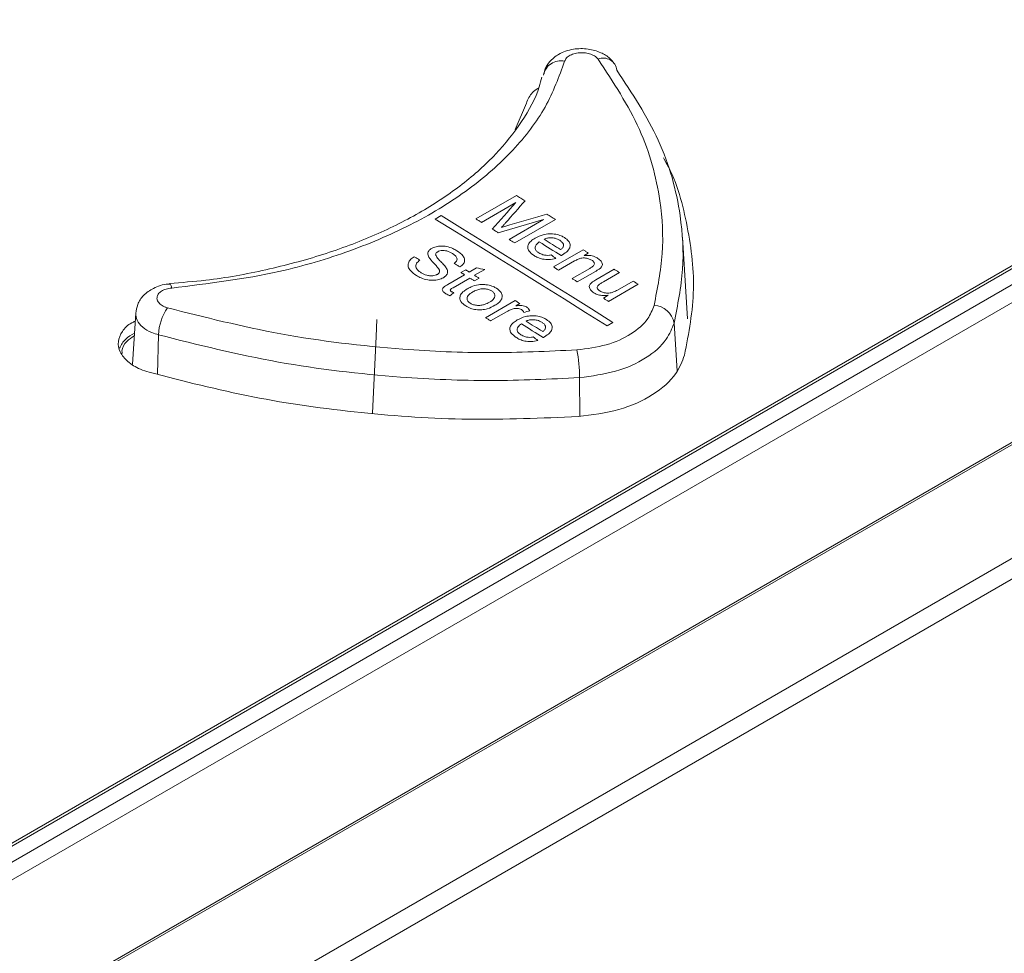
# Model space of a CAD drawing. Header units: millimetres. Extents: x 0 to 2100, y 0 to 1485.
# Tile 109 of 118: x 1598 to 1642, y 1302 to 1344. Entities that reach past the tile are written whole.
import ezdxf

# ---------------------------------------------------------------- set-up
doc = ezdxf.new("R2010")
doc.units = ezdxf.units.MM
doc.header["$LTSCALE"] = 5

msp = doc.modelspace()

# ---------------------------------------------------------------- linework, layer by layer
at = {"color": 7, "linetype": 'Continuous', "lineweight": 15}
for p, q in [((1591.163, 1302.444), (1706.834, 1369.219)), ((1591.387, 1303.425), (1705.188, 1369.121)), ((1705.683, 1369.27), (1591.395, 1303.293)), ((1707.227, 1368.649), (1591.557, 1301.874)), ((1588.313, 1293.748), (1710.009, 1364.001)), ((1710.027, 1363.913), (1588.331, 1293.66)), ((1588.426, 1288.625), (1711.348, 1359.586)), ((1711.783, 1358.913), (1588.861, 1287.952)), ((1620.17, 1339.842), (1619.666, 1338.667)), ((1617.907, 1334.669), (1619.723, 1335.717)), ((1619.7, 1335.398), (1618.163, 1334.511)), ((1616.352, 1334.816), (1616.087, 1334.663)), ((1619.397, 1333.749), (1620.934, 1334.636)), ((1621.469, 1334.639), (1619.653, 1333.591)), ((1627.379, 1330.194), (1627.144, 1333.85)), ((1621.376, 1332.521), (1622.703, 1333.287)), ((1622.936, 1333.142), (1622.751, 1333.035)), ((1622.321, 1332.787), (1621.609, 1332.376)), ((1616.662, 1331.739), (1617.407, 1332.169)), ((1617.244, 1332.269), (1617.454, 1332.39)), ((1617.617, 1332.29), (1617.94, 1332.476)), ((1618.305, 1332.408), (1617.85, 1332.145)), ((1622.214, 1331.998), (1623.007, 1332.456)), ((1623.259, 1332.322), (1622.447, 1331.853)), ((1623.282, 1331.943), (1624.1, 1332.415)), ((1624.333, 1332.27), (1623.611, 1331.853)), ((1604.209, 1331.755), (1604.216, 1331.757)), ((1617.64, 1332.024), (1616.887, 1331.59)), ((1618.059, 1332.015), (1617.85, 1331.894)), ((1625.171, 1331.745), (1623.844, 1330.978)), ((1624.242, 1331.488), (1624.939, 1331.891)), ((1623.611, 1331.124), (1623.828, 1331.25)), ((1618.338, 1330.25), (1619.666, 1331.016)), ((1619.875, 1330.886), (1619.69, 1330.779)), ((1602.695, 1330.449), (1602.548, 1328.168)), ((1619.276, 1330.512), (1618.571, 1330.105)), ((1623.777, 1329.883), (1624.042, 1330.036))]:
    msp.add_line(p, q, dxfattribs=at)
at = {"color": 8, "linetype": 'Continuous', "lineweight": 15}
for p, q in [((1626.775, 1330.011), (1626.909, 1327.879)), ((1603.709, 1329.485), (1603.664, 1327.722)), ((1622.543, 1327.568), (1622.56, 1325.839))]:
    msp.add_line(p, q, dxfattribs=at)
at = {"color": 7, "linetype": 'Continuous', "lineweight": 15, "flags": 128}
for points in [[(1619.723, 1335.717), (1619.771, 1335.687), (1619.819, 1335.658), (1619.868, 1335.628), (1619.916, 1335.598), (1619.964, 1335.569), (1620.012, 1335.539), (1620.06, 1335.509), (1620.108, 1335.48)], [(1624.042, 1330.036), (1623.081, 1330.64), (1622.12, 1331.242), (1621.159, 1331.842), (1620.198, 1332.44), (1619.236, 1333.037), (1618.275, 1333.632), (1617.314, 1334.225), (1616.352, 1334.816)], [(1621.087, 1334.875), (1621.135, 1334.846), (1621.183, 1334.816), (1621.231, 1334.787), (1621.278, 1334.757), (1621.326, 1334.728), (1621.374, 1334.698), (1621.422, 1334.669), (1621.469, 1334.639)], [(1616.087, 1334.663), (1617.049, 1334.072), (1618.01, 1333.479), (1618.971, 1332.884), (1619.933, 1332.287), (1620.894, 1331.689), (1621.855, 1331.089), (1622.816, 1330.487), (1623.777, 1329.883)], [(1618.163, 1334.511), (1618.131, 1334.531), (1618.099, 1334.55), (1618.067, 1334.57), (1618.035, 1334.59), (1618.003, 1334.61), (1617.971, 1334.629), (1617.939, 1334.649), (1617.907, 1334.669)], [(1618.913, 1334.049), (1618.879, 1334.069), (1618.846, 1334.09), (1618.812, 1334.111), (1618.779, 1334.131), (1618.745, 1334.152), (1618.712, 1334.173), (1618.678, 1334.193), (1618.645, 1334.214)], [(1619.653, 1333.591), (1619.621, 1333.61), (1619.589, 1333.63), (1619.557, 1333.65), (1619.525, 1333.67), (1619.493, 1333.69), (1619.461, 1333.709), (1619.429, 1333.729), (1619.397, 1333.749)], [(1621.724, 1333.03), (1621.602, 1333.106), (1621.48, 1333.182), (1621.358, 1333.258), (1621.236, 1333.334), (1621.114, 1333.41), (1620.992, 1333.486), (1620.87, 1333.561), (1620.748, 1333.637)], [(1620.957, 1333.758), (1621.05, 1333.7), (1621.143, 1333.643), (1621.237, 1333.585), (1621.33, 1333.527), (1621.423, 1333.469), (1621.516, 1333.411), (1621.609, 1333.353), (1621.702, 1333.296)], [(1615.149, 1332.979), (1615.181, 1332.959), (1615.213, 1332.94), (1615.245, 1332.92), (1615.277, 1332.9), (1615.309, 1332.881), (1615.341, 1332.861), (1615.373, 1332.841), (1615.405, 1332.821)], [(1622.703, 1333.287), (1622.732, 1333.269), (1622.762, 1333.251), (1622.791, 1333.233), (1622.82, 1333.215), (1622.849, 1333.196), (1622.878, 1333.178), (1622.907, 1333.16), (1622.936, 1333.142)], [(1617.198, 1332.521), (1617.166, 1332.541), (1617.134, 1332.561), (1617.102, 1332.58), (1617.07, 1332.6), (1617.038, 1332.62), (1617.006, 1332.64), (1616.974, 1332.66), (1616.942, 1332.679)], [(1617.407, 1332.169), (1617.387, 1332.181), (1617.366, 1332.194), (1617.346, 1332.206), (1617.326, 1332.219), (1617.305, 1332.232), (1617.285, 1332.244), (1617.265, 1332.257), (1617.244, 1332.269)], [(1617.454, 1332.39), (1617.474, 1332.378), (1617.494, 1332.365), (1617.515, 1332.353), (1617.535, 1332.34), (1617.556, 1332.327), (1617.576, 1332.315), (1617.596, 1332.302), (1617.617, 1332.29)], [(1617.85, 1332.145), (1617.876, 1332.129), (1617.902, 1332.113), (1617.928, 1332.097), (1617.954, 1332.08), (1617.981, 1332.064), (1618.007, 1332.048), (1618.033, 1332.032), (1618.059, 1332.015)], [(1621.609, 1332.376), (1621.58, 1332.394), (1621.551, 1332.412), (1621.522, 1332.43), (1621.493, 1332.448), (1621.464, 1332.467), (1621.434, 1332.485), (1621.405, 1332.503), (1621.376, 1332.521)], [(1624.1, 1332.415), (1624.129, 1332.397), (1624.159, 1332.379), (1624.188, 1332.361), (1624.217, 1332.343), (1624.246, 1332.324), (1624.275, 1332.306), (1624.304, 1332.288), (1624.333, 1332.27)], [(1617.85, 1331.894), (1617.823, 1331.911), (1617.797, 1331.927), (1617.771, 1331.943), (1617.745, 1331.959), (1617.719, 1331.976), (1617.692, 1331.992), (1617.666, 1332.008), (1617.64, 1332.024)], [(1622.447, 1331.853), (1622.418, 1331.871), (1622.389, 1331.889), (1622.36, 1331.908), (1622.331, 1331.926), (1622.302, 1331.944), (1622.273, 1331.962), (1622.244, 1331.98), (1622.214, 1331.998)], [(1624.939, 1331.891), (1624.968, 1331.872), (1624.997, 1331.854), (1625.026, 1331.836), (1625.055, 1331.818), (1625.084, 1331.799), (1625.113, 1331.781), (1625.142, 1331.763), (1625.171, 1331.745)], [(1619.666, 1331.016), (1619.692, 1331), (1619.718, 1330.984), (1619.744, 1330.967), (1619.77, 1330.951), (1619.797, 1330.935), (1619.823, 1330.918), (1619.849, 1330.902), (1619.875, 1330.886)], [(1623.844, 1330.978), (1623.815, 1330.997), (1623.786, 1331.015), (1623.757, 1331.033), (1623.728, 1331.051), (1623.699, 1331.07), (1623.67, 1331.088), (1623.641, 1331.106), (1623.611, 1331.124)], [(1613.483, 1330.172), (1613.448, 1329.41), (1613.288, 1325.975)], [(1618.571, 1330.105), (1618.542, 1330.123), (1618.513, 1330.141), (1618.484, 1330.16), (1618.455, 1330.178), (1618.426, 1330.196), (1618.397, 1330.214), (1618.368, 1330.232), (1618.338, 1330.25)], [(1620.922, 1329.363), (1620.8, 1329.439), (1620.678, 1329.516), (1620.556, 1329.592), (1620.433, 1329.669), (1620.311, 1329.745), (1620.189, 1329.822), (1620.067, 1329.898), (1619.945, 1329.975)], [(1620.155, 1330.096), (1620.248, 1330.037), (1620.341, 1329.979), (1620.434, 1329.921), (1620.527, 1329.862), (1620.62, 1329.804), (1620.713, 1329.746), (1620.806, 1329.687), (1620.9, 1329.629)]]:
    msp.add_lwpolyline(points, dxfattribs=at)
at = {"color": 8, "linetype": 'Continuous', "lineweight": 15, "flags": 128}
msp.add_lwpolyline([(1604.216, 1331.757), (1604.223, 1331.755), (1604.251, 1331.729), (1604.279, 1331.669), (1604.309, 1331.577)], dxfattribs=at)
at = {"color": 7, "linetype": 'Continuous', "lineweight": 15}
for centre, radius, start, end in [((1623.611, 1341.256), 0.605, 6.162, 112.7721), ((1621.705, 1340.961), 0.779, 77.1279, 170.3002), ((1625.828, 1329.842), 0.962, 10.1388, 86.9179), ((1606.141, 1329.345), 2.436, 146.4189, 176.708), ((1617.152, 1327.695), 5.393, 358.6492, 11.9236)]:
    msp.add_arc(centre, radius, start, end, dxfattribs=at)
for centre, major_axis, ratio, start_param, end_param in [((1662.836, 707.938), (1234.789, 1543.956), 0.22143, 1.334365, 1.335189), ((1662.508, 707.749), (1203.715, 1528.893), 0.223199, 1.328444, 1.329138), ((1535.469, 634.411), (2399.533, 767.266), 0.256249, 1.453472, 1.45416), ((1533.64, 633.355), (2431.875, 785.636), 0.252347, 1.453669, 1.454498), ((1601.153, 672.329), (-355.65, 749.066), 0.516, 5.500635, 5.501026), ((1584.543, 662.74), (894.489, -292.744), 0.69976, 1.759127, 1.759526), ((1777.531, 774.15), (4310.974, 3212.852), 0.101022, 1.532808, 1.532848), ((1529.588, 631.016), (2200.429, 653.905), 0.283064, 1.445773, 1.445897), ((1597.957, 670.484), (-355.65, 749.066), 0.516, 5.496074, 5.496464)]:
    msp.add_ellipse(centre, major_axis=major_axis, ratio=ratio, start_param=start_param, end_param=end_param, dxfattribs=at)
for points, knots in [([(1624.096, 1341.613), (1624.035, 1341.693), (1623.878, 1341.9), (1623.478, 1342.132), (1622.917, 1342.295), (1622.242, 1342.287), (1621.63, 1342.084), (1621.204, 1341.72), (1620.984, 1341.396), (1620.965, 1341.2), (1620.961, 1341.162)], [0, 0, 0, 0, 0.07937, 0.20626, 0.357186, 0.524001, 0.704733, 0.844626, 0.970083, 1, 1, 1, 1]), ([(1623.377, 1341.814), (1623.353, 1341.841), (1623.288, 1341.915), (1623.121, 1342.015), (1622.878, 1342.088), (1622.609, 1342.109), (1622.346, 1342.077), (1622.12, 1341.995), (1621.947, 1341.872), (1621.902, 1341.771), (1621.879, 1341.72)], [0, 0, 0, 0, 0.076216, 0.208356, 0.340436, 0.472427, 0.604335, 0.736206, 0.86809, 1, 1, 1, 1]), ([(1625.88, 1330.802), (1626.033, 1331.572), (1626.343, 1333.123), (1626.188, 1335.772), (1625.398, 1338.736), (1624.057, 1340.778), (1623.377, 1341.814)], [0, 0, 0, 0, 0.206688, 0.416403, 0.704036, 1, 1, 1, 1]), ([(1621.879, 1341.72), (1621.627, 1341.03), (1621.125, 1339.649), (1619.644, 1337.715), (1617.663, 1335.963), (1615.204, 1334.438), (1612.331, 1333.201), (1608.732, 1332.116), (1605.935, 1331.775), (1604.309, 1331.577)], [0, 0, 0, 0, 0.135325, 0.270649, 0.405946, 0.541243, 0.676543, 0.811843, 1, 1, 1, 1]), ([(1620.857, 1341.013), (1620.823, 1340.866), (1620.67, 1340.195), (1620, 1339.025), (1618.866, 1337.556), (1617.35, 1336.202), (1615.536, 1334.981), (1613.437, 1333.923), (1611.089, 1333.041), (1608.541, 1332.365), (1606.225, 1331.936), (1604.749, 1331.825), (1604.207, 1331.784)], [0, 0, 0, 0, 0.032709, 0.148517, 0.263076, 0.375651, 0.487211, 0.599097, 0.710676, 0.822779, 0.934913, 1, 1, 1, 1]), ([(1624.212, 1341.321), (1624.893, 1340.288), (1626.274, 1338.192), (1627.092, 1335.16), (1627.254, 1332.407), (1626.935, 1330.813), (1626.775, 1330.011)], [0, 0, 0, 0, 0.2875939, 0.5835247, 0.7902496, 1, 1, 1, 1]), ([(1620.717, 1340.516), (1620.704, 1340.51), (1620.49, 1340.406), (1620.299, 1340.163), (1620.204, 1339.928), (1620.17, 1339.842)], [0, 0, 0, 0, 0.039443, 0.649153, 1, 1, 1, 1]), ([(1627.241, 1328.57), (1627.43, 1329.556), (1627.807, 1331.529), (1627.385, 1334.477), (1626.871, 1336.453), (1626.306, 1337.377), (1626.295, 1337.394)], [0, 0, 0, 0, 0.334071, 0.668141, 0.993908, 1, 1, 1, 1]), ([(1413.666, 1147.244), (1424.425, 1150.242), (1442.019, 1155.145), (1466.019, 1162.449), (1484.298, 1168.539), (1500.647, 1174.626), (1515.069, 1180.654), (1528.818, 1187.19), (1541.699, 1194.262), (1553.375, 1201.854), (1563.785, 1209.907), (1573.297, 1218.22), (1582.194, 1226.769), (1590.711, 1235.45), (1598.892, 1243.958), (1606.943, 1252.222), (1615.027, 1260.194), (1623.563, 1268.004), (1632.819, 1275.672), (1643.102, 1283.047), (1654.412, 1290.07), (1666.471, 1296.667), (1680.64, 1303.539), (1697.023, 1310.561), (1715.597, 1317.703), (1734.653, 1324.429), (1754.002, 1330.877), (1766.989, 1335.087), (1773.479, 1337.19)], [0, 0, 0, 0, 0.071885, 0.117566, 0.163238, 0.198848, 0.234595, 0.270327, 0.305954, 0.341464, 0.376023, 0.410615, 0.445278, 0.479972, 0.514617, 0.546709, 0.578818, 0.610898, 0.642952, 0.676192, 0.709505, 0.74284, 0.776109, 0.820816, 0.865559, 0.910369, 0.95521, 1, 1, 1, 1]), ([(1773.625, 1336.806), (1765.536, 1334.215), (1749.355, 1329.031), (1725.311, 1320.962), (1705.705, 1313.763), (1690.467, 1307.578), (1678.858, 1302.49), (1667.198, 1296.885), (1655.6, 1290.666), (1644.589, 1283.938), (1634.358, 1276.675), (1624.811, 1268.941), (1615.915, 1260.858), (1607.434, 1252.536), (1598.43, 1243.31), (1588.76, 1233.243), (1578.009, 1222.458), (1568.398, 1213.672), (1560.075, 1206.867), (1553.45, 1201.899), (1546.4, 1197.118), (1538.886, 1192.539), (1530.934, 1188.18), (1522.552, 1183.987), (1513.8, 1179.97), (1501.645, 1174.83), (1485.811, 1168.857), (1466.136, 1162.251), (1450.07, 1157.319), (1432.627, 1152.184), (1421.868, 1149.149), (1413.796, 1146.872)], [0, 0, 0, 0, 0.0558164, 0.1116452, 0.1676267, 0.195715, 0.2238013, 0.2553665, 0.287022, 0.319033, 0.3517837, 0.3845416, 0.417982, 0.4515735, 0.4851805, 0.5283673, 0.5715598, 0.6148675, 0.6366162, 0.6583628, 0.6801905, 0.7020172, 0.72407, 0.7461245, 0.7687152, 0.791307, 0.836726, 0.882377, 0.9281061, 0.9460583, 1, 1, 1, 1]), ([(1619.24, 1334.494), (1619.225, 1334.477), (1619.194, 1334.442), (1619.133, 1334.374), (1619.086, 1334.323), (1619.055, 1334.289)], [0, 0, 0, 0, 0.250003, 0.500008, 1, 1, 1, 1]), ([(1619.055, 1334.289), (1619.086, 1334.299), (1619.149, 1334.318), (1619.244, 1334.345), (1619.338, 1334.373), (1619.401, 1334.392), (1619.433, 1334.401)], [0, 0, 0, 0, 0.250008, 0.500037, 0.750015, 1, 1, 1, 1]), ([(1414.241, 1144.13), (1425.206, 1146.831), (1443.415, 1151.317), (1468.503, 1158.109), (1488.857, 1164.236), (1504.913, 1169.748), (1516.854, 1174.366), (1525.646, 1178.069), (1534.208, 1182.019), (1542.52, 1186.248), (1550.437, 1190.757), (1558.887, 1196.168), (1567.618, 1202.561), (1576.524, 1209.964), (1586.271, 1218.918), (1596.746, 1229.431), (1606.915, 1240.061), (1615.963, 1249.321), (1623.935, 1257.145), (1632.323, 1264.774), (1641.306, 1272.167), (1651.086, 1279.262), (1661.793, 1286.091), (1673.335, 1292.608), (1685.606, 1298.871), (1698.382, 1304.834), (1712.143, 1310.783), (1726.818, 1316.717), (1747.536, 1324.666), (1763.368, 1330.394), (1773.927, 1334.214)], [0, 0, 0, 0, 0.07178, 0.119207, 0.166705, 0.209806, 0.23146, 0.253114, 0.275224, 0.297332, 0.319688, 0.342044, 0.37315, 0.40438, 0.435844, 0.483231, 0.530627, 0.562264, 0.593911, 0.625114, 0.65631, 0.687869, 0.719428, 0.752119, 0.784813, 0.817787, 0.850763, 0.888029, 0.925321, 1, 1, 1, 1]), ([(1620.562, 1333.809), (1620.676, 1333.866), (1620.863, 1333.96), (1621.198, 1334.009), (1621.481, 1333.99), (1621.712, 1333.922), (1621.826, 1333.858), (1621.873, 1333.831)], [0, 0, 0, 0, 0.305017, 0.496624, 0.688572, 0.870431, 1, 1, 1, 1]), ([(1774.085, 1333.833), (1763.537, 1330.061), (1747.71, 1324.403), (1726.974, 1316.521), (1710.78, 1310.017), (1694.142, 1302.783), (1679.154, 1295.514), (1666.607, 1288.71), (1656.309, 1282.524), (1645.58, 1275.27), (1634.78, 1266.802), (1624.797, 1257.81), (1616.106, 1249.291), (1605.803, 1238.744), (1595.694, 1228.139), (1585.115, 1217.692), (1576.746, 1209.992), (1567.748, 1202.505), (1558.27, 1195.554), (1548.226, 1189.261), (1537.787, 1183.604), (1526.602, 1178.291), (1514.746, 1173.325), (1502.315, 1168.671), (1486.987, 1163.478), (1468.618, 1157.91), (1443.541, 1151.05), (1425.322, 1146.495), (1414.36, 1143.755)], [0, 0, 0, 0, 0.074562, 0.111881, 0.149197, 0.19311, 0.237014, 0.266768, 0.29654, 0.326282, 0.366008, 0.405911, 0.437419, 0.468929, 0.53197, 0.563433, 0.594891, 0.626582, 0.658263, 0.686904, 0.715586, 0.744241, 0.773898, 0.803579, 0.83325, 0.880684, 0.928211, 1, 1, 1, 1]), ([(1615.932, 1333.348), (1615.995, 1333.377), (1616.121, 1333.435), (1616.358, 1333.463), (1616.626, 1333.435), (1616.865, 1333.356), (1617.004, 1333.278), (1617.06, 1333.246)], [0, 0, 0, 0, 0.189034, 0.379018, 0.55565, 0.820294, 1, 1, 1, 1]), ([(1620.512, 1333.03), (1620.427, 1333.093), (1620.284, 1333.197), (1620.218, 1333.382), (1620.251, 1333.539), (1620.37, 1333.687), (1620.496, 1333.766), (1620.562, 1333.809)], [0, 0, 0, 0, 0.265594, 0.443266, 0.620941, 0.800216, 1, 1, 1, 1]), ([(1620.748, 1333.637), (1620.692, 1333.596), (1620.6, 1333.527), (1620.549, 1333.403), (1620.569, 1333.296), (1620.637, 1333.209), (1620.7, 1333.166), (1620.725, 1333.149)], [0, 0, 0, 0, 0.2948569, 0.4911235, 0.6875947, 0.8795379, 1, 1, 1, 1]), ([(1621.663, 1333.711), (1621.596, 1333.745), (1621.485, 1333.802), (1621.283, 1333.83), (1621.115, 1333.818), (1621.012, 1333.784), (1620.965, 1333.762), (1620.957, 1333.758)], [0, 0, 0, 0, 0.323767, 0.545535, 0.768023, 0.961333, 1, 1, 1, 1]), ([(1621.831, 1333.473), (1621.83, 1333.494), (1621.826, 1333.551), (1621.77, 1333.636), (1621.697, 1333.686), (1621.663, 1333.711)], [0, 0, 0, 0, 0.2500514, 0.6398955, 1, 1, 1, 1]), ([(1621.702, 1333.296), (1621.719, 1333.308), (1621.753, 1333.334), (1621.805, 1333.388), (1621.829, 1333.436), (1621.831, 1333.469), (1621.831, 1333.473)], [0, 0, 0, 0, 0.251466, 0.503464, 0.946079, 1, 1, 1, 1]), ([(1621.873, 1333.831), (1621.94, 1333.783), (1622.063, 1333.694), (1622.134, 1333.529), (1622.119, 1333.372), (1622.006, 1333.207), (1621.866, 1333.116), (1621.785, 1333.064)], [0, 0, 0, 0, 0.210831, 0.388806, 0.56641, 0.751048, 1, 1, 1, 1]), ([(1615.257, 1332.134), (1615.155, 1332.204), (1614.988, 1332.319), (1614.869, 1332.52), (1614.875, 1332.694), (1614.971, 1332.854), (1615.089, 1332.937), (1615.149, 1332.979)], [0, 0, 0, 0, 0.285705, 0.468117, 0.651273, 0.825428, 1, 1, 1, 1]), ([(1615.808, 1332.956), (1615.782, 1333.019), (1615.741, 1333.119), (1615.805, 1333.259), (1615.889, 1333.318), (1615.932, 1333.348)], [0, 0, 0, 0, 0.446785, 0.715503, 1, 1, 1, 1]), ([(1616.205, 1333.2), (1616.191, 1333.191), (1616.154, 1333.168), (1616.116, 1333.122), (1616.111, 1333.085), (1616.109, 1333.067)], [0, 0, 0, 0, 0.253089, 0.641429, 1, 1, 1, 1]), ([(1616.109, 1333.067), (1616.134, 1333.016), (1616.179, 1332.921), (1616.316, 1332.785), (1616.456, 1332.646), (1616.539, 1332.539), (1616.58, 1332.485)], [0, 0, 0, 0, 0.246006, 0.456323, 0.727705, 1, 1, 1, 1]), ([(1616.86, 1333.119), (1616.783, 1333.163), (1616.673, 1333.225), (1616.489, 1333.258), (1616.359, 1333.255), (1616.263, 1333.23), (1616.218, 1333.207), (1616.205, 1333.2)], [0, 0, 0, 0, 0.415853, 0.584773, 0.753552, 0.930228, 1, 1, 1, 1]), ([(1616.942, 1332.679), (1616.982, 1332.713), (1617.049, 1332.768), (1617.079, 1332.865), (1617.053, 1332.959), (1616.972, 1333.046), (1616.894, 1333.097), (1616.86, 1333.119)], [0, 0, 0, 0, 0.250644, 0.419235, 0.588109, 0.818482, 1, 1, 1, 1]), ([(1617.06, 1333.246), (1617.166, 1333.17), (1617.327, 1333.055), (1617.419, 1332.859), (1617.395, 1332.711), (1617.308, 1332.596), (1617.228, 1332.542), (1617.198, 1332.521)], [0, 0, 0, 0, 0.355181, 0.540295, 0.72676, 0.897817, 1, 1, 1, 1]), ([(1621.485, 1332.9), (1621.383, 1332.876), (1621.193, 1332.832), (1620.903, 1332.862), (1620.68, 1332.934), (1620.567, 1332.999), (1620.512, 1333.03)], [0, 0, 0, 0, 0.306803, 0.569311, 0.790713, 1, 1, 1, 1]), ([(1620.725, 1333.149), (1620.782, 1333.119), (1620.877, 1333.067), (1621.048, 1333.034), (1621.178, 1333.038), (1621.253, 1333.05), (1621.281, 1333.055)], [0, 0, 0, 0, 0.365859, 0.611849, 0.858202, 1, 1, 1, 1]), ([(1621.785, 1333.064), (1621.78, 1333.061), (1621.77, 1333.056), (1621.75, 1333.044), (1621.735, 1333.036), (1621.724, 1333.03)], [0, 0, 0, 0, 0.250002, 0.500004, 1, 1, 1, 1]), ([(1622.751, 1333.035), (1622.832, 1333.038), (1622.996, 1333.045), (1623.213, 1332.988), (1623.319, 1332.929), (1623.364, 1332.904)], [0, 0, 0, 0, 0.362942, 0.730048, 1, 1, 1, 1]), ([(1615.405, 1332.821), (1615.349, 1332.777), (1615.259, 1332.705), (1615.212, 1332.581), (1615.241, 1332.462), (1615.324, 1332.351), (1615.417, 1332.288), (1615.456, 1332.262)], [0, 0, 0, 0, 0.267829, 0.434848, 0.601649, 0.835849, 1, 1, 1, 1]), ([(1616.239, 1332.45), (1616.204, 1332.492), (1616.134, 1332.578), (1615.97, 1332.74), (1615.872, 1332.87), (1615.808, 1332.956)], [0, 0, 0, 0, 0.251075, 0.501344, 1, 1, 1, 1]), ([(1623.089, 1332.823), (1623.043, 1332.847), (1622.95, 1332.896), (1622.788, 1332.925), (1622.627, 1332.917), (1622.472, 1332.868), (1622.375, 1332.816), (1622.321, 1332.787)], [0, 0, 0, 0, 0.203911, 0.410003, 0.546849, 0.746963, 1, 1, 1, 1]), ([(1623.007, 1332.456), (1623.051, 1332.482), (1623.123, 1332.526), (1623.196, 1332.595), (1623.215, 1332.659), (1623.199, 1332.72), (1623.157, 1332.777), (1623.111, 1332.808), (1623.089, 1332.823)], [0, 0, 0, 0, 0.265747, 0.438827, 0.576272, 0.713425, 0.867357, 1, 1, 1, 1]), ([(1623.364, 1332.904), (1623.419, 1332.863), (1623.512, 1332.794), (1623.573, 1332.68), (1623.568, 1332.575), (1623.517, 1332.503), (1623.474, 1332.463), (1623.465, 1332.455)], [0, 0, 0, 0, 0.3109936, 0.5281133, 0.7041599, 0.936647, 1, 1, 1, 1]), ([(1616.456, 1332.037), (1616.389, 1332.007), (1616.255, 1331.945), (1616.003, 1331.916), (1615.727, 1331.94), (1615.469, 1332.016), (1615.322, 1332.098), (1615.257, 1332.134)], [0, 0, 0, 0, 0.189339, 0.379571, 0.560554, 0.805064, 1, 1, 1, 1]), ([(1615.456, 1332.262), (1615.538, 1332.219), (1615.661, 1332.155), (1615.869, 1332.119), (1616.021, 1332.128), (1616.127, 1332.157), (1616.174, 1332.182), (1616.187, 1332.188)], [0, 0, 0, 0, 0.387382, 0.576269, 0.767002, 0.936126, 1, 1, 1, 1]), ([(1616.187, 1332.188), (1616.219, 1332.211), (1616.277, 1332.253), (1616.296, 1332.341), (1616.268, 1332.405), (1616.244, 1332.441), (1616.239, 1332.45)], [0, 0, 0, 0, 0.3123662, 0.5839088, 0.9069146, 1, 1, 1, 1]), ([(1616.58, 1332.485), (1616.609, 1332.43), (1616.658, 1332.334), (1616.631, 1332.192), (1616.552, 1332.098), (1616.48, 1332.053), (1616.456, 1332.037)], [0, 0, 0, 0, 0.353574, 0.609386, 0.86599, 1, 1, 1, 1]), ([(1623.465, 1332.455), (1623.449, 1332.443), (1623.418, 1332.419), (1623.349, 1332.375), (1623.295, 1332.343), (1623.259, 1332.322)], [0, 0, 0, 0, 0.250658, 0.501038, 1, 1, 1, 1]), ([(1604.216, 1331.75), (1604.191, 1331.75), (1603.934, 1331.75), (1603.503, 1331.602), (1603.043, 1331.279), (1602.761, 1330.874), (1602.722, 1330.58), (1602.705, 1330.447)], [0, 0, 0, 0, 0.033705, 0.34013, 0.592504, 0.815799, 1, 1, 1, 1]), ([(1616.568, 1331.323), (1616.526, 1331.351), (1616.458, 1331.397), (1616.409, 1331.476), (1616.407, 1331.544), (1616.483, 1331.64), (1616.586, 1331.697), (1616.662, 1331.739)], [0, 0, 0, 0, 0.223349, 0.358616, 0.494479, 0.620512, 1, 1, 1, 1]), ([(1617.535, 1331.546), (1617.587, 1331.573), (1617.731, 1331.651), (1617.983, 1331.733), (1618.194, 1331.734), (1618.276, 1331.734)], [0, 0, 0, 0, 0.252219, 0.70781, 1, 1, 1, 1]), ([(1618.276, 1331.734), (1618.328, 1331.729), (1618.472, 1331.715), (1618.666, 1331.657), (1618.781, 1331.592), (1618.828, 1331.566)], [0, 0, 0, 0, 0.251682, 0.696805, 1, 1, 1, 1]), ([(1623.185, 1331.364), (1623.13, 1331.406), (1623.035, 1331.478), (1622.977, 1331.596), (1622.985, 1331.704), (1623.04, 1331.772), (1623.081, 1331.81), (1623.086, 1331.814)], [0, 0, 0, 0, 0.31495, 0.544119, 0.723989, 0.964037, 1, 1, 1, 1]), ([(1623.086, 1331.814), (1623.101, 1331.826), (1623.13, 1331.849), (1623.196, 1331.892), (1623.248, 1331.923), (1623.282, 1331.943)], [0, 0, 0, 0, 0.2503718, 0.5007577, 1, 1, 1, 1]), ([(1623.392, 1331.71), (1623.373, 1331.687), (1623.338, 1331.646), (1623.336, 1331.576), (1623.37, 1331.513), (1623.419, 1331.471), (1623.451, 1331.45), (1623.457, 1331.446)], [0, 0, 0, 0, 0.269538, 0.487054, 0.704281, 0.945044, 1, 1, 1, 1]), ([(1623.611, 1331.853), (1623.592, 1331.842), (1623.553, 1331.819), (1623.477, 1331.773), (1623.426, 1331.736), (1623.392, 1331.71)], [0, 0, 0, 0, 0.250411, 0.500861, 1, 1, 1, 1]), ([(1604.309, 1331.577), (1604.222, 1331.565), (1604.05, 1331.541), (1603.839, 1331.442), (1603.694, 1331.31), (1603.634, 1331.155), (1603.663, 1330.995), (1603.78, 1330.849), (1603.943, 1330.748), (1604.067, 1330.707), (1604.112, 1330.692)], [0, 0, 0, 0, 0.13191, 0.263794, 0.395665, 0.527573, 0.659564, 0.791644, 0.923784, 1, 1, 1, 1]), ([(1616.752, 1331.233), (1616.736, 1331.24), (1616.703, 1331.253), (1616.64, 1331.282), (1616.597, 1331.307), (1616.568, 1331.323)], [0, 0, 0, 0, 0.250193, 0.500458, 1, 1, 1, 1]), ([(1616.887, 1331.59), (1616.866, 1331.577), (1616.828, 1331.554), (1616.781, 1331.523), (1616.766, 1331.492), (1616.768, 1331.467), (1616.789, 1331.439), (1616.813, 1331.423), (1616.827, 1331.413)], [0, 0, 0, 0, 0.255445, 0.469231, 0.585859, 0.701769, 0.825244, 1, 1, 1, 1]), ([(1616.827, 1331.413), (1616.835, 1331.409), (1616.854, 1331.397), (1616.887, 1331.379), (1616.912, 1331.367), (1616.924, 1331.36)], [0, 0, 0, 0, 0.249902, 0.624756, 1, 1, 1, 1]), ([(1617.454, 1330.773), (1617.372, 1330.834), (1617.234, 1330.938), (1617.178, 1331.121), (1617.219, 1331.288), (1617.354, 1331.432), (1617.481, 1331.512), (1617.535, 1331.546)], [0, 0, 0, 0, 0.2610135, 0.4383367, 0.6154847, 0.8369428, 1, 1, 1, 1]), ([(1617.769, 1331.402), (1617.693, 1331.353), (1617.579, 1331.279), (1617.508, 1331.147), (1617.517, 1331.042), (1617.576, 1330.954), (1617.639, 1330.911), (1617.664, 1330.894)], [0, 0, 0, 0, 0.346443, 0.527287, 0.708816, 0.884402, 1, 1, 1, 1]), ([(1618.619, 1331.445), (1618.572, 1331.469), (1618.478, 1331.519), (1618.303, 1331.546), (1618.119, 1331.539), (1617.935, 1331.49), (1617.826, 1331.432), (1617.769, 1331.402)], [0, 0, 0, 0, 0.187641, 0.377305, 0.539788, 0.757344, 1, 1, 1, 1]), ([(1618.521, 1330.942), (1618.598, 1330.993), (1618.715, 1331.069), (1618.774, 1331.206), (1618.758, 1331.314), (1618.694, 1331.395), (1618.636, 1331.433), (1618.619, 1331.445)], [0, 0, 0, 0, 0.360587, 0.547345, 0.734473, 0.917513, 1, 1, 1, 1]), ([(1618.828, 1331.566), (1618.909, 1331.505), (1619.048, 1331.4), (1619.101, 1331.214), (1619.06, 1331.054), (1618.939, 1330.914), (1618.821, 1330.84), (1618.764, 1330.804)], [0, 0, 0, 0, 0.263479, 0.450169, 0.636746, 0.823894, 1, 1, 1, 1]), ([(1623.828, 1331.25), (1623.772, 1331.245), (1623.642, 1331.233), (1623.434, 1331.255), (1623.277, 1331.309), (1623.205, 1331.352), (1623.185, 1331.364)], [0, 0, 0, 0, 0.247598, 0.569815, 0.882386, 1, 1, 1, 1]), ([(1623.457, 1331.446), (1623.506, 1331.421), (1623.604, 1331.371), (1623.775, 1331.343), (1623.938, 1331.355), (1624.091, 1331.406), (1624.187, 1331.458), (1624.242, 1331.488)], [0, 0, 0, 0, 0.2075195, 0.4164182, 0.5609154, 0.7475148, 1, 1, 1, 1]), ([(1618.764, 1330.804), (1618.657, 1330.746), (1618.485, 1330.655), (1618.177, 1330.596), (1617.915, 1330.606), (1617.661, 1330.663), (1617.526, 1330.735), (1617.454, 1330.773)], [0, 0, 0, 0, 0.292468, 0.468316, 0.644815, 0.812733, 1, 1, 1, 1]), ([(1617.664, 1330.894), (1617.709, 1330.87), (1617.799, 1330.822), (1617.97, 1330.795), (1618.141, 1330.799), (1618.334, 1330.845), (1618.449, 1330.905), (1618.521, 1330.942)], [0, 0, 0, 0, 0.179625, 0.360955, 0.522497, 0.703755, 1, 1, 1, 1]), ([(1619.69, 1330.779), (1619.731, 1330.784), (1619.823, 1330.795), (1619.957, 1330.801), (1620.083, 1330.776), (1620.141, 1330.745), (1620.169, 1330.73)], [0, 0, 0, 0, 0.251958, 0.558275, 0.780711, 1, 1, 1, 1]), ([(1622.428, 1328.81), (1622.881, 1328.868), (1623.786, 1328.984), (1624.893, 1329.494), (1625.618, 1330.126), (1625.801, 1330.6), (1625.88, 1330.802)], [0, 0, 0, 0, 0.266888, 0.533727, 0.800435, 1, 1, 1, 1]), ([(1604.112, 1330.692), (1605.786, 1330.27), (1609.182, 1329.414), (1614.085, 1328.831), (1618.541, 1328.63), (1621.126, 1328.749), (1622.428, 1328.81)], [0, 0, 0, 0, 0.287635, 0.583597, 0.790286, 1, 1, 1, 1]), ([(1619.578, 1330.643), (1619.551, 1330.634), (1619.496, 1330.616), (1619.392, 1330.574), (1619.323, 1330.537), (1619.276, 1330.512)], [0, 0, 0, 0, 0.250408, 0.500999, 1, 1, 1, 1]), ([(1619.951, 1330.615), (1619.924, 1330.628), (1619.871, 1330.655), (1619.77, 1330.67), (1619.669, 1330.667), (1619.609, 1330.651), (1619.578, 1330.643)], [0, 0, 0, 0, 0.25184, 0.505455, 0.746377, 1, 1, 1, 1]), ([(1619.759, 1330.147), (1619.874, 1330.205), (1620.06, 1330.299), (1620.395, 1330.347), (1620.678, 1330.327), (1620.91, 1330.259), (1621.023, 1330.194), (1621.071, 1330.167)], [0, 0, 0, 0, 0.304994, 0.496591, 0.688529, 0.870395, 1, 1, 1, 1]), ([(1620.051, 1330.487), (1620.047, 1330.499), (1620.039, 1330.522), (1620.012, 1330.567), (1619.975, 1330.596), (1619.951, 1330.615)], [0, 0, 0, 0, 0.252173, 0.505066, 1, 1, 1, 1]), ([(1620.169, 1330.73), (1620.188, 1330.718), (1620.224, 1330.693), (1620.282, 1330.636), (1620.308, 1330.589), (1620.325, 1330.558)], [0, 0, 0, 0, 0.251191, 0.5030025, 1, 1, 1, 1]), ([(1602.672, 1330.09), (1602.621, 1330.068), (1602.359, 1329.956), (1602.069, 1329.638), (1601.874, 1329.186), (1601.967, 1328.708), (1602.313, 1328.276), (1602.799, 1327.972), (1603.167, 1327.852), (1603.302, 1327.808)], [0, 0, 0, 0, 0.041286, 0.212651, 0.385601, 0.556179, 0.72935, 0.900887, 1, 1, 1, 1]), ([(1619.709, 1329.366), (1619.624, 1329.429), (1619.482, 1329.534), (1619.416, 1329.719), (1619.448, 1329.877), (1619.568, 1330.025), (1619.693, 1330.105), (1619.759, 1330.147)], [0, 0, 0, 0, 0.265568, 0.443254, 0.620944, 0.800205, 1, 1, 1, 1]), ([(1619.945, 1329.975), (1619.889, 1329.933), (1619.797, 1329.864), (1619.747, 1329.74), (1619.766, 1329.632), (1619.834, 1329.545), (1619.898, 1329.501), (1619.922, 1329.485)], [0, 0, 0, 0, 0.294832, 0.491094, 0.687559, 0.879512, 1, 1, 1, 1]), ([(1620.86, 1330.046), (1620.794, 1330.081), (1620.682, 1330.139), (1620.48, 1330.167), (1620.313, 1330.156), (1620.209, 1330.121), (1620.162, 1330.099), (1620.155, 1330.096)], [0, 0, 0, 0, 0.32373, 0.545499, 0.767987, 0.961297, 1, 1, 1, 1]), ([(1621.029, 1329.807), (1621.027, 1329.829), (1621.023, 1329.885), (1620.967, 1329.97), (1620.895, 1330.022), (1620.86, 1330.046)], [0, 0, 0, 0, 0.250013, 0.639912, 1, 1, 1, 1]), ([(1621.071, 1330.167), (1621.137, 1330.118), (1621.26, 1330.028), (1621.331, 1329.863), (1621.317, 1329.705), (1621.203, 1329.54), (1621.063, 1329.449), (1620.983, 1329.397)], [0, 0, 0, 0, 0.210893, 0.388899, 0.566535, 0.75117, 1, 1, 1, 1]), ([(1626.775, 1330.011), (1626.678, 1329.764), (1626.453, 1329.188), (1625.564, 1328.416), (1624.207, 1327.789), (1623.098, 1327.642), (1622.543, 1327.568)], [0, 0, 0, 0, 0.199535, 0.466267, 0.73314, 1, 1, 1, 1]), ([(1601.977, 1328.885), (1602.048, 1329.03), (1602.175, 1329.289), (1602.496, 1329.477), (1602.637, 1329.559)], [0, 0, 0, 0, 0.558353, 1, 1, 1, 1]), ([(1622.543, 1327.568), (1621.224, 1327.506), (1618.566, 1327.38), (1614.037, 1327.577), (1608.975, 1328.166), (1605.481, 1329.041), (1603.709, 1329.485)], [0, 0, 0, 0, 0.2067244, 0.4164753, 0.7040687, 1, 1, 1, 1]), ([(1619.922, 1329.485), (1619.979, 1329.454), (1620.074, 1329.402), (1620.245, 1329.368), (1620.376, 1329.371), (1620.451, 1329.384), (1620.478, 1329.389)], [0, 0, 0, 0, 0.365962, 0.611978, 0.858355, 1, 1, 1, 1]), ([(1620.9, 1329.629), (1620.917, 1329.642), (1620.951, 1329.668), (1621.003, 1329.721), (1621.027, 1329.77), (1621.029, 1329.803), (1621.029, 1329.807)], [0, 0, 0, 0, 0.251458, 0.503449, 0.946015, 1, 1, 1, 1]), ([(1602.63, 1329.439), (1602.514, 1329.358), (1602.241, 1329.167), (1602.065, 1328.877), (1602.085, 1328.69), (1602.089, 1328.65)], [0, 0, 0, 0, 0.363809, 0.864207, 1, 1, 1, 1]), ([(1620.683, 1329.232), (1620.581, 1329.209), (1620.391, 1329.165), (1620.101, 1329.196), (1619.878, 1329.269), (1619.764, 1329.334), (1619.709, 1329.366)], [0, 0, 0, 0, 0.3067678, 0.5692296, 0.790637, 1, 1, 1, 1]), ([(1620.983, 1329.397), (1620.978, 1329.394), (1620.967, 1329.388), (1620.947, 1329.377), (1620.932, 1329.368), (1620.922, 1329.363)], [0, 0, 0, 0, 0.250002, 0.500004, 1, 1, 1, 1]), ([(1622.488, 1325.826), (1623.111, 1325.906), (1624.357, 1326.065), (1625.882, 1326.767), (1626.881, 1327.639), (1627.133, 1328.291), (1627.241, 1328.57)], [0, 0, 0, 0, 0.266833, 0.533677, 0.800486, 1, 1, 1, 1]), ([(1603.302, 1327.808), (1604.833, 1327.415), (1607.895, 1326.629), (1612.723, 1325.953), (1617.624, 1325.624), (1620.856, 1325.758), (1622.488, 1325.826)], [0, 0, 0, 0, 0.251847, 0.503694, 0.749284, 1, 1, 1, 1])]:
    msp.add_open_spline(points, degree=3, knots=knots, dxfattribs=at)
at = {"color": 8, "linetype": 'Continuous', "lineweight": 15}
msp.add_open_spline([(1603.709, 1329.485), (1603.61, 1329.516), (1603.339, 1329.6), (1602.987, 1329.817), (1602.723, 1330.122), (1602.708, 1330.343), (1602.7, 1330.449)], degree=3, knots=[0, 0, 0, 0, 0.164164, 0.44882, 0.733463, 1, 1, 1, 1], dxfattribs=at)

doc.saveas('drawing.dxf')
